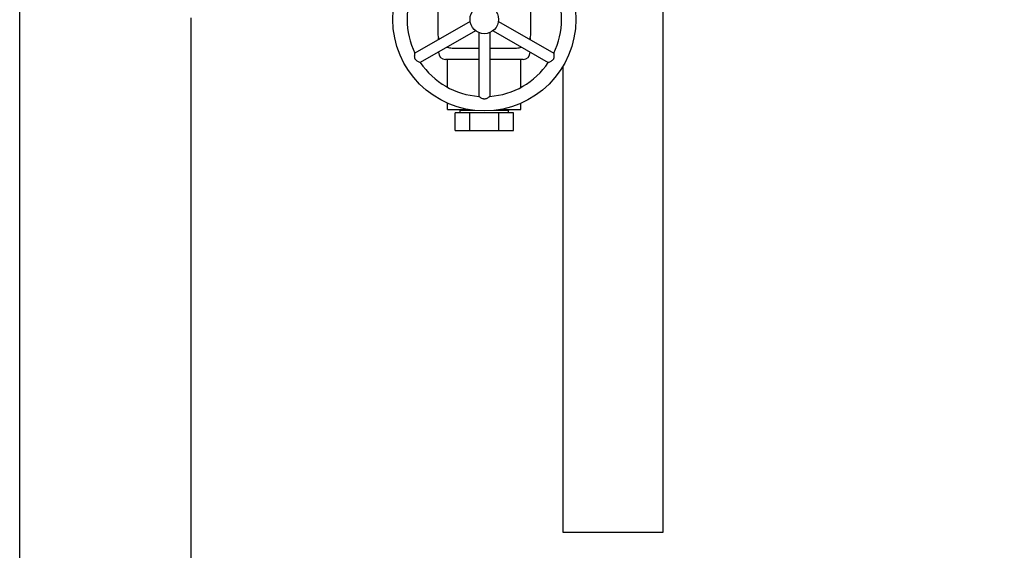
# Model space of a CAD drawing. Header units: inches. Extents: x 24 to 1128, y -58 to 748.
# Tile 106 of 256: x 225 to 242, y 186 to 195. Entities that reach past the tile are written whole.
import ezdxf

# ---------------------------------------------------------------- set-up
doc = ezdxf.new("R2010")
doc.units = ezdxf.units.IN
doc.header["$LTSCALE"] = 32
doc.header["$MEASUREMENT"] = 0
doc.layers.add('Dimension (ANSI)', color=7, linetype='Continuous', lineweight=25)
doc.layers.add('Visible (ANSI)', color=7, linetype='Continuous', lineweight=30)
doc.styles.add('Note Text (ANSI)', font='tahoma.ttf')
doc.dimstyles.new('SB Fraction-16 (ANSI)', dxfattribs={"dimscale": 32, "dimtxt": 0.125, "dimasz": 0.098425, "dimexe": 0.125, "dimexo": 0.0625, "dimgap": 0.031496, "dimtad": 0, "dimtih": 1, "dimtoh": 1, "dimdec": 4, "dimrnd": 1e-08, "dimzin": 0, "dimdsep": 46, "dimlunit": 5, "dimtxsty": 'Note Text (ANSI)', "dimcen": 0.09, "dimdle": 0.393701, "dimclrd": 256, "dimclre": 256, "dimclrt": 256, "dimadec": 0, "dimazin": 3, "dimtfac": 0.96, "dimtofl": 0, "dimtmove": 0, "dimatfit": 3, "dimfxl": 1, "dimfrac": 2, "dimtolj": 1, "dimtzin": 12, "dimlwd": -1, "dimlwe": -1, "dimarcsym": 0})

# ---------------------------------------------------------------- blocks, each defined once
blk = doc.blocks.new('*D17')
at = {"layer": 'Defpoints', "color": 0, "transparency": 16777216}
for p in [(257.225, 333.734), (233.912, 171.734), (300.059, 171.734)]:
    blk.add_point(p, dxfattribs=at)
at = {"layer": 'Dimension (ANSI)', "transparency": 16777216}
for p, q in [((259.225, 333.734), (304.059, 333.734)), ((300.059, 330.584), (300.059, 258.825)), ((300.059, 174.883), (300.059, 252.643)), ((235.912, 171.734), (304.059, 171.734))]:
    blk.add_line(p, q, dxfattribs=at)
for points in [[(299.534, 330.584), (300.584, 330.584), (300.059, 333.734)], [(299.534, 174.883), (300.584, 174.883), (300.059, 171.734)]]:
    blk.add_solid(points, dxfattribs=at)
at = {"layer": 'Dimension (ANSI)', "transparency": 16777216, "insert": (295.979, 257.817), "char_height": 4, "attachment_point": 1, "style": 'Note Text (ANSI)'}
blk.add_mtext('\\A1;162', dxfattribs=at)

msp = doc.modelspace()

# ---------------------------------------------------------------- linework, layer by layer
at = {"layer": 'Visible (ANSI)'}
for p, q in [((235.84967, 185.86817), (235.84967, 197.18222)), ((224.59967, 182.79617), (224.59967, 196.58205)), ((231.91217, 195.08317), (231.91217, 194.58317)), ((233.53717, 194.58317), (233.53717, 195.08317)), ((227.59967, 182.79617), (227.59967, 194.85867)), ((232.47705, 194.79875), (231.51137, 194.24121)), ((232.97229, 194.79875), (233.93797, 194.24121)), ((232.57105, 194.63594), (231.60537, 194.0784)), ((232.63067, 194.60151), (232.63067, 193.48645)), ((232.81867, 194.60151), (232.81867, 193.48645)), ((232.87829, 194.63594), (233.84397, 194.0784)), ((231.92311, 194.47893), (231.92311, 194.51003)), ((233.52623, 194.51003), (233.52623, 194.47893)), ((231.92311, 194.25817), (231.92311, 194.26185)), ((232.16217, 194.33317), (232.63067, 194.33317)), ((232.81867, 194.33317), (233.28717, 194.33317)), ((233.52623, 194.26185), (233.52623, 194.25817)), ((232.63067, 194.13317), (232.04811, 194.13317)), ((232.08342, 193.64519), (232.08342, 194.13317)), ((233.40123, 194.13317), (232.81867, 194.13317)), ((233.36592, 193.64519), (233.36592, 194.13317)), ((234.09967, 194.01502), (234.09967, 185.86817)), ((232.08342, 193.25817), (232.08342, 193.36729)), ((233.36592, 193.25817), (233.36592, 193.36729)), ((232.08342, 193.25817), (232.44294, 193.25817)), ((232.47064, 193.19817), (232.2166, 193.19817)), ((232.2166, 192.88817), (232.2166, 193.19817)), ((232.30126, 193.25817), (232.30076, 193.24199)), ((232.55692, 193.24199), (232.30076, 193.24199)), ((232.30076, 193.19817), (232.30076, 193.24199)), ((232.47064, 192.88817), (232.47064, 193.19817)), ((232.97871, 193.19817), (232.47064, 193.19817)), ((233.14859, 193.24199), (232.89242, 193.24199)), ((232.97871, 192.88817), (232.97871, 193.19817)), ((233.23274, 193.19817), (232.97871, 193.19817)), ((233.00641, 193.25817), (233.36592, 193.25817)), ((233.14808, 193.25817), (233.14859, 193.24199)), ((233.14859, 193.19817), (233.14859, 193.24199)), ((233.23274, 192.88817), (233.23274, 193.19817)), ((232.2166, 192.88817), (232.47064, 192.88817)), ((232.47064, 192.88817), (232.97871, 192.88817)), ((232.97871, 192.88817), (233.23274, 192.88817)), ((234.09967, 185.86817), (235.84967, 185.86817))]:
    msp.add_line(p, q, dxfattribs=at)
for radius in [1.6, 0.25]:
    msp.add_circle((232.72467, 194.83317), radius, dxfattribs=at)
for centre, radius, start, end in [((232.72467, 194.83317), 1.35, 153.992715, 206.007285), ((232.72467, 194.83317), 1.35, 333.992715, 26.007285), ((232.16217, 194.58317), 0.25, 180, 203.279539), ((233.28717, 194.58317), 0.25, 336.720461, 0), ((232.04811, 194.25817), 0.125, 180, 270), ((232.16217, 194.58317), 0.25, 249.4181, 270), ((233.28717, 194.58317), 0.25, 270, 290.5819), ((233.40123, 194.25817), 0.125, 270, 0), ((232.72467, 194.83317), 1.35, 213.992715, 266.007285), ((232.72467, 194.83317), 1.35, 273.992715, 326.007285)]:
    msp.add_arc(centre, radius, start, end, dxfattribs=at)
for points, knots in [([(231.60537, 194.0784), (231.60537, 194.0784), (231.60436, 194.07878), (231.59929, 194.08071), (231.59392, 194.08279), (231.57963, 194.08889), (231.57034, 194.09314), (231.55399, 194.10238), (231.5469, 194.10689), (231.5349, 194.11658), (231.52982, 194.12145), (231.52392, 194.12883), (231.52256, 194.1307), (231.52071, 194.13348), (231.52015, 194.13435), (231.51922, 194.13588), (231.51883, 194.13654), (231.5181, 194.13782), (231.51775, 194.13845), (231.51686, 194.14011), (231.51633, 194.14116), (231.51453, 194.14492), (231.5134, 194.14767), (231.50926, 194.15947), (231.50772, 194.1687), (231.50618, 194.18791), (231.50649, 194.19832), (231.50788, 194.21714), (231.50897, 194.22536), (231.51052, 194.23607), (231.51106, 194.23929), (231.51134, 194.24101), (231.51137, 194.24121), (231.51137, 194.24121)], [-1.159920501, -1.159920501, -1.159920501, -1.159920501, -1.106581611, -1.106581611, -1.021616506, -1.021616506, -0.92624701, -0.92624701, -0.858338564, -0.858338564, -0.804308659, -0.804308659, -0.786846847, -0.786846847, -0.779072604, -0.779072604, -0.773264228, -0.773264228, -0.767822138, -0.767822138, -0.758830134, -0.758830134, -0.735798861, -0.735798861, -0.661342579, -0.661342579, -0.572803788, -0.572803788, -0.482638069, -0.482638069, -0.410214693, -0.410214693, -0.386508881, -0.386508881, -0.386508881, -0.386508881]), ([(233.93797, 194.24121), (233.93797, 194.24121), (233.93815, 194.24015), (233.93901, 194.23479), (233.9399, 194.2291), (233.94175, 194.21367), (233.94272, 194.20351), (233.9429, 194.18473), (233.94253, 194.17633), (233.94015, 194.16109), (233.93847, 194.15426), (233.93502, 194.14546), (233.93409, 194.14335), (233.9326, 194.14035), (233.93213, 194.13944), (233.93127, 194.13786), (233.9309, 194.1372), (233.93015, 194.13592), (233.92978, 194.13531), (233.92878, 194.1337), (233.92814, 194.13272), (233.92579, 194.12928), (233.92397, 194.12693), (233.91582, 194.11745), (233.90859, 194.11149), (233.89273, 194.10055), (233.88356, 194.09561), (233.86657, 194.08742), (233.8589, 194.08424), (233.84885, 194.08023), (233.84579, 194.07909), (233.84417, 194.07848), (233.84397, 194.0784), (233.84397, 194.0784)], [-1.159920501, -1.159920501, -1.159920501, -1.159920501, -1.106581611, -1.106581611, -1.021616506, -1.021616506, -0.92624701, -0.92624701, -0.858338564, -0.858338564, -0.804308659, -0.804308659, -0.786846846, -0.786846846, -0.779072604, -0.779072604, -0.773264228, -0.773264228, -0.767822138, -0.767822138, -0.758830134, -0.758830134, -0.735798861, -0.735798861, -0.661342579, -0.661342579, -0.572803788, -0.572803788, -0.482638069, -0.482638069, -0.410214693, -0.410214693, -0.386508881, -0.386508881, -0.386508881, -0.386508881]), ([(232.81867, 193.48645), (232.81867, 193.48644), (232.81784, 193.48576), (232.81363, 193.48233), (232.80915, 193.47871), (232.79671, 193.4694), (232.78839, 193.46348), (232.77222, 193.45393), (232.76476, 193.45005), (232.75037, 193.4445), (232.74361, 193.44254), (232.73427, 193.44112), (232.73197, 193.44087), (232.72864, 193.44066), (232.72761, 193.44061), (232.72582, 193.44057), (232.72505, 193.44056), (232.72357, 193.44057), (232.72286, 193.44058), (232.72097, 193.44064), (232.7198, 193.44071), (232.71564, 193.44103), (232.7127, 193.44143), (232.70041, 193.44374), (232.69164, 193.44702), (232.67423, 193.45529), (232.66537, 193.46076), (232.64978, 193.47138), (232.6432, 193.47643), (232.63469, 193.48313), (232.63218, 193.48521), (232.63083, 193.48631), (232.63067, 193.48645), (232.63067, 193.48645)], [-1.159920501, -1.159920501, -1.159920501, -1.159920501, -1.106581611, -1.106581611, -1.021616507, -1.021616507, -0.92624701, -0.92624701, -0.858338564, -0.858338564, -0.804308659, -0.804308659, -0.786846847, -0.786846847, -0.779072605, -0.779072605, -0.773264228, -0.773264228, -0.767822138, -0.767822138, -0.758830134, -0.758830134, -0.735798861, -0.735798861, -0.66134258, -0.66134258, -0.572803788, -0.572803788, -0.482638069, -0.482638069, -0.410214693, -0.410214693, -0.386508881, -0.386508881, -0.386508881, -0.386508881])]:
    msp.add_open_spline(points, degree=3, knots=knots, dxfattribs=at)

# ---------------------------------------------------------------- dimensions: what is measured, and where the dimension line sits
at = {"layer": 'Dimension (ANSI)'}
dim = msp.add_linear_dim(base=(300.05932, 171.73367), p1=(257.22467, 333.73367), p2=(233.91217, 171.73367), angle=90, dimstyle='SB Fraction-16 (ANSI)', override={"dimgap": 0.031496, "dimdec": 4, "dimtol": 0, "dimlim": 0, "dimtp": 0, "dimtm": 0, "dimtdec": 2, "dimatfit": 1}, dxfattribs=at)
dim.commit()
dim.dimension.update_dxf_attribs({"geometry": '*D17', "text_midpoint": (300.05932, 255.73367), "dimtype": 160})

doc.saveas('drawing.dxf')
